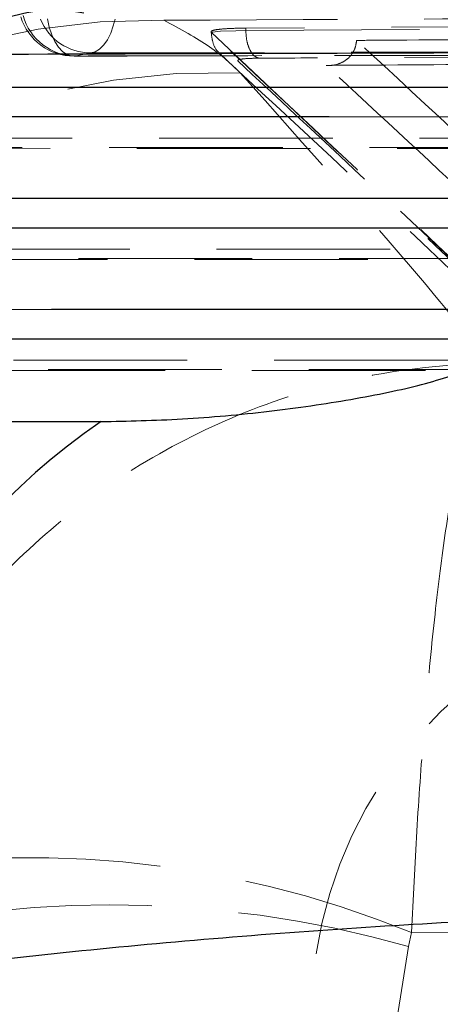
# Model space of a CAD drawing. Header units: millimetres. Extents: x 32 to 375, y 34 to 288.
# Tile 14 of 41: x 168.34 to 171.42, y 75.84 to 83.05. Entities that reach past the tile are written whole.
import ezdxf

# ---------------------------------------------------------------- set-up
doc = ezdxf.new("R2010")
doc.units = ezdxf.units.MM
doc.linetypes.add('HIDDEN', pattern=[1.905, 1.27, -0.635])

msp = doc.modelspace()

# ---------------------------------------------------------------- linework, layer by layer
at = {"color": 7, "linetype": 'HIDDEN', "lineweight": 18}
for p, q in [((178.042882, 83.032646), (169.993303, 82.988574)), ((169.741019, 82.951398), (169.741019, 82.957751)), ((169.741019, 82.957717), (172.191877, 80.638464)), ((169.993303, 82.970269), (178.042882, 83.015416)), ((169.993303, 82.970269), (169.993303, 82.988573)), ((168.75161, 82.784501), (168.858688, 82.806768)), ((171.183327, 76.266816), (171.20452, 76.368184)), ((171.048406, 75.41371), (171.183327, 76.266816))]:
    msp.add_line(p, q, dxfattribs=at)
at = {"color": 7, "linetype": 'Continuous', "lineweight": 25}
msp.add_line((163.686277, 80.109885), (168.936491, 80.10865), dxfattribs=at)
at = {"color": 7, "linetype": 'HIDDEN', "lineweight": 18, "flags": 128}
for points in [[(168.541943, 83.055853), (168.555652, 82.995255), (168.574173, 82.939831), (168.597011, 82.891061), (168.623557, 82.850242), (168.653104, 82.818462), (168.684866, 82.79657), (168.717997, 82.785149), (168.75161, 82.784501)], [(169.036625, 83.053495), (169.024281, 83.005055), (169.004913, 82.950964), (168.981325, 82.903844), (168.954147, 82.864952), (168.924104, 82.835327), (168.892, 82.815758), (168.858688, 82.806768)], [(169.743659, 82.953754), (169.750686, 82.959298), (169.807683, 82.965452), (169.919342, 82.969486), (169.993257, 82.970277), (169.993309, 82.970277), (169.993309, 82.970277)], [(168.858688, 82.806768), (169.558638, 82.808472), (172.358433, 82.815121), (177.831893, 82.827407)], [(177.731063, 82.802299), (177.031119, 82.800994), (174.231339, 82.795641), (168.75161, 82.784501)], [(167.45433, 82.184113), (168.154079, 82.184061), (170.953074, 82.183855), (176.157197, 82.183477)], [(167.291235, 82.108609), (173.345318, 82.108201), (175.939924, 82.108042)], [(175.977854, 82.114973), (175.278106, 82.115018), (172.47911, 82.115206), (167.329192, 82.115557)], [(165.969895, 81.370847), (166.669642, 81.370849), (169.468635, 81.370858), (174.029759, 81.37088)], [(173.850417, 81.302382), (173.15067, 81.302372), (170.351676, 81.302337), (165.844757, 81.302286)], [(165.806804, 81.295336), (171.410791, 81.295407), (173.8125, 81.295454)], [(164.485473, 80.557508), (165.18522, 80.557592), (167.984206, 80.557928), (171.90233, 80.558404)], [(164.322391, 80.481986), (169.476282, 80.482682), (171.685092, 80.482995)], [(171.722987, 80.489921), (171.023242, 80.489827), (168.224258, 80.489452), (164.360339, 80.488938)]]:
    msp.add_lwpolyline(points, dxfattribs=at)
at = {"color": 7, "linetype": 'Continuous', "lineweight": 25, "flags": 128}
for points in [[(176.32473, 82.553362), (175.624978, 82.553416), (172.825975, 82.55363), (167.62184, 82.554036)], [(167.105116, 82.340791), (167.804865, 82.340747), (170.603866, 82.340575), (175.753792, 82.340265)], [(174.197274, 81.740759), (173.497523, 81.740759), (170.69852, 81.740764), (166.137378, 81.740777)], [(165.620664, 81.527508), (166.320415, 81.527522), (169.119414, 81.527582), (173.626343, 81.527684)], [(172.069819, 80.928273), (171.370068, 80.928194), (168.571066, 80.927882), (164.652917, 80.927451)], [(164.136221, 80.71414), (164.835971, 80.714244), (167.634966, 80.71466), (171.498898, 80.715241)]]:
    msp.add_lwpolyline(points, dxfattribs=at)
at = {"color": 7, "linetype": 'HIDDEN', "lineweight": 18}
for centre, radius, start, end in [((169.291097, 77.94174), 5.1051, 88.8546186, 169.4663681), ((168.736178, 83.18945), 0.406, 196.9098745, 270.1198569), ((168.751629, 83.184918), 0.400416, 195.0961939, 269.9972932), ((168.859292, 83.202717), 0.395949, 202.1379178, 269.9125933), ((169.785833, 77.562981), 5.100967, 88.1268121, 169.5295596), ((173.57491, 75.756944), 3.100163, 112.858871, 180.189424), ((168.417672, 69.555527), 7.360625, 67.7520432, 101.6883895), ((168.997434, 68.542877), 8.027288, 74.1983587, 105.8016413)]:
    msp.add_arc(centre, radius, start, end, dxfattribs=at)
at = {"color": 7, "linetype": 'Continuous', "lineweight": 25}
msp.add_arc((171.593728, 76.191888), 4.733068, 124.1540315, 182.3039741, dxfattribs=at)
at = {"color": 8, "linetype": 'Continuous', "lineweight": 25}
msp.add_open_spline([(168.807998, 83.098771), (168.72871, 83.110857), (168.511433, 83.143976), (168.084281, 83.023735), (167.733478, 82.870115), (167.558077, 82.793305)], degree=3, knots=[0, 0, 0, 0, 0.22317944, 0.61159297, 1, 1, 1, 1], dxfattribs=at)
at = {"color": 7, "linetype": 'HIDDEN', "lineweight": 18}
for points, knots in [([(169.393144, 83.04582), (171.204879, 83.054612), (174.330075, 83.069776), (177.456745, 83.083714), (178.770826, 83.089572)], [0, 0, 0, 0, 0.57971885, 1, 1, 1, 1]), ([(169.952571, 82.661222), (169.886779, 82.724398), (169.755022, 82.850916), (169.513876, 82.980796), (169.393144, 83.04582)], [0, 0, 0, 0, 0.49934368, 1, 1, 1, 1]), ([(169.993309, 82.988573), (169.949921, 82.987816), (169.863143, 82.986301), (169.774533, 82.978125), (169.73635, 82.968004), (169.739799, 82.96036), (169.740977, 82.957751)], [0, 0, 0, 0, 0.27231171, 0.54462847, 0.84458615, 1, 1, 1, 1]), ([(169.993309, 82.970277), (169.99482, 82.945275), (169.997842, 82.895271), (170.019633, 82.830853), (170.05087, 82.783275), (170.076287, 82.773213), (170.088995, 82.768182)], [0, 0, 0, 0, 0.250004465, 0.500003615, 0.749999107, 1, 1, 1, 1]), ([(169.740809, 82.9515), (169.740808, 82.951501), (169.739865, 82.952207), (169.741763, 82.952981), (169.743659, 82.953754)], [0, 0, 0, 0, 0.00131901, 1, 1, 1, 1]), ([(169.740943, 82.951365), (169.740902, 82.951407), (169.740858, 82.95145), (169.740811, 82.951498), (169.740809, 82.9515)], [0, 0, 0, 0, 0.96093627, 1, 1, 1, 1]), ([(169.740982, 82.951331), (169.744072, 82.92599), (169.75025, 82.875309), (169.776262, 82.82509), (169.797988, 82.809956), (169.798707, 82.809454)], [0, 0, 0, 0, 0.49158046, 0.98315979, 1, 1, 1, 1]), ([(172.191825, 80.637453), (171.941931, 80.876753), (171.125089, 81.658969), (170.308082, 82.421901), (169.741019, 82.951432)], [0, 0, 0, 0, 0.30592634, 1, 1, 1, 1]), ([(170.580514, 82.715737), (170.581408, 82.715664), (170.586471, 82.715251), (170.616221, 82.713902), (170.666712, 82.721228), (170.725902, 82.751285), (170.76891, 82.794199), (170.796261, 82.844509), (170.801034, 82.881459), (170.803256, 82.898663)], [0, 0, 0, 0, 0.00868293, 0.04917657, 0.28906638, 0.4965284, 0.67774451, 0.8499644, 1, 1, 1, 1]), ([(170.803256, 82.898663), (170.867875, 82.89908), (171.399036, 82.902505), (173.742504, 82.917488), (176.021357, 82.931261), (177.833668, 82.942214)], [0, 0, 0, 0, 0.02757405, 0.22665604, 1, 1, 1, 1]), ([(173.18045, 80.675918), (173.178968, 80.677323), (173.126567, 80.727001), (172.870575, 80.96944), (172.079657, 81.714141), (171.339622, 82.400905), (170.803256, 82.898663)], [0, 0, 0, 0, 0.00186937, 0.06612317, 0.32313909, 1, 1, 1, 1]), ([(178.137542, 82.813213), (178.020899, 82.812587), (177.437683, 82.809457), (174.988172, 82.796177), (172.421972, 82.781785), (170.322327, 82.769543), (170.088993, 82.768183)], [0, 0, 0, 0, 0.04347745, 0.21738738, 0.91302822, 1, 1, 1, 1]), ([(168.737028, 82.783362), (169.776113, 82.785564), (172.768708, 82.791906), (175.761309, 82.797), (177.714824, 82.800326)], [0, 0, 0, 0, 0.347218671, 1, 1, 1, 1]), ([(169.804569, 82.800202), (170.349077, 82.295071), (171.165844, 81.537371), (171.98096, 80.746266), (172.252668, 80.482562)], [0, 0, 0, 0, 0.66666304, 1, 1, 1, 1]), ([(170.088995, 82.768182), (170.073459, 82.76798), (170.027993, 82.767389), (169.972537, 82.763935), (169.934123, 82.757579), (169.934246, 82.752077), (169.934308, 82.749338)], [0, 0, 0, 0, 0.1562039, 0.45713464, 0.72973028, 1, 1, 1, 1]), ([(169.93431, 82.749338), (170.502233, 82.219787), (171.320469, 81.456834), (172.139666, 80.67461), (172.390273, 80.435314)], [0, 0, 0, 0, 0.69408263, 1, 1, 1, 1]), ([(170.580514, 82.715737), (170.697157, 82.716469), (171.280379, 82.720125), (173.756237, 82.735486), (176.115451, 82.749319), (178.00809, 82.760417)], [0, 0, 0, 0, 0.04711218, 0.23556174, 1, 1, 1, 1]), ([(172.994025, 80.458204), (172.59095, 80.838551), (171.786023, 81.598089), (170.981943, 82.343566), (170.580514, 82.715737)], [0, 0, 0, 0, 0.50075997, 1, 1, 1, 1]), ([(171.784641, 80.532767), (171.652408, 80.695055), (171.0615, 81.420267), (170.437181, 82.118917), (169.952571, 82.661222)], [0, 0, 0, 0, 0.223780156, 1, 1, 1, 1]), ([(166.926492, 76.763522), (167.007403, 77.007114), (167.16923, 77.494311), (167.556232, 78.195395), (168.0566, 78.851737), (168.681008, 79.442009), (169.397402, 79.920948), (170.035012, 80.208114), (170.821378, 80.451967), (171.362905, 80.528112), (171.779929, 80.532715), (171.784641, 80.532767)], [0, 0, 0, 0, 0.11489448, 0.229795, 0.35761747, 0.48545172, 0.61727379, 0.74910641, 0.80525735, 0.99779971, 1, 1, 1, 1]), ([(171.20452, 76.368184), (171.216881, 76.618139), (171.241603, 77.118063), (171.293813, 77.850173), (171.357579, 78.546942), (171.433719, 79.187893), (171.518099, 79.725187), (171.591125, 80.064529), (171.679554, 80.372845), (171.739049, 80.493441), (171.784132, 80.532328), (171.784641, 80.532767)], [0, 0, 0, 0, 0.1148888, 0.22978333, 0.3576061, 0.48544088, 0.61723732, 0.74904437, 0.80525404, 0.99780091, 1, 1, 1, 1]), ([(171.20452, 76.368184), (172.948036, 76.355305), (176.429283, 76.329592), (179.91047, 76.309516), (181.648171, 76.299494)], [0, 0, 0, 0, 0.50083091, 1, 1, 1, 1])]:
    msp.add_open_spline(points, degree=3, knots=knots, dxfattribs=at)
at = {"color": 7, "linetype": 'Continuous', "lineweight": 25}
for points, knots in [([(177.273398, 82.825775), (175.539957, 82.820116), (172.302174, 82.809545), (169.063045, 82.798457), (167.558077, 82.793305)], [0, 0, 0, 0, 0.53537915, 1, 1, 1, 1]), ([(168.936491, 80.10865), (169.130197, 80.112349), (169.517787, 80.119752), (170.168709, 80.179526), (170.779254, 80.268116), (171.317979, 80.380298), (171.552532, 80.462054), (171.67235, 80.503817)], [0, 0, 0, 0, 0.197325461, 0.394832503, 0.589881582, 0.790497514, 1, 1, 1, 1]), ([(176.502736, 76.396743), (176.299979, 76.419573), (175.89447, 76.465234), (175.114306, 76.504448), (174.232389, 76.520562), (173.264584, 76.512574), (172.22944, 76.480634), (171.1454, 76.425937), (170.033376, 76.348405), (168.925926, 76.250122), (167.851516, 76.13466), (167.193498, 76.045962), (166.864486, 76.001613)], [0, 0, 0, 0, 0.10143346, 0.20286487, 0.30221152, 0.40155591, 0.50007968, 0.59860127, 0.69929836, 0.79999527, 0.89999697, 1, 1, 1, 1])]:
    msp.add_open_spline(points, degree=3, knots=knots, dxfattribs=at)

doc.saveas('drawing.dxf')
